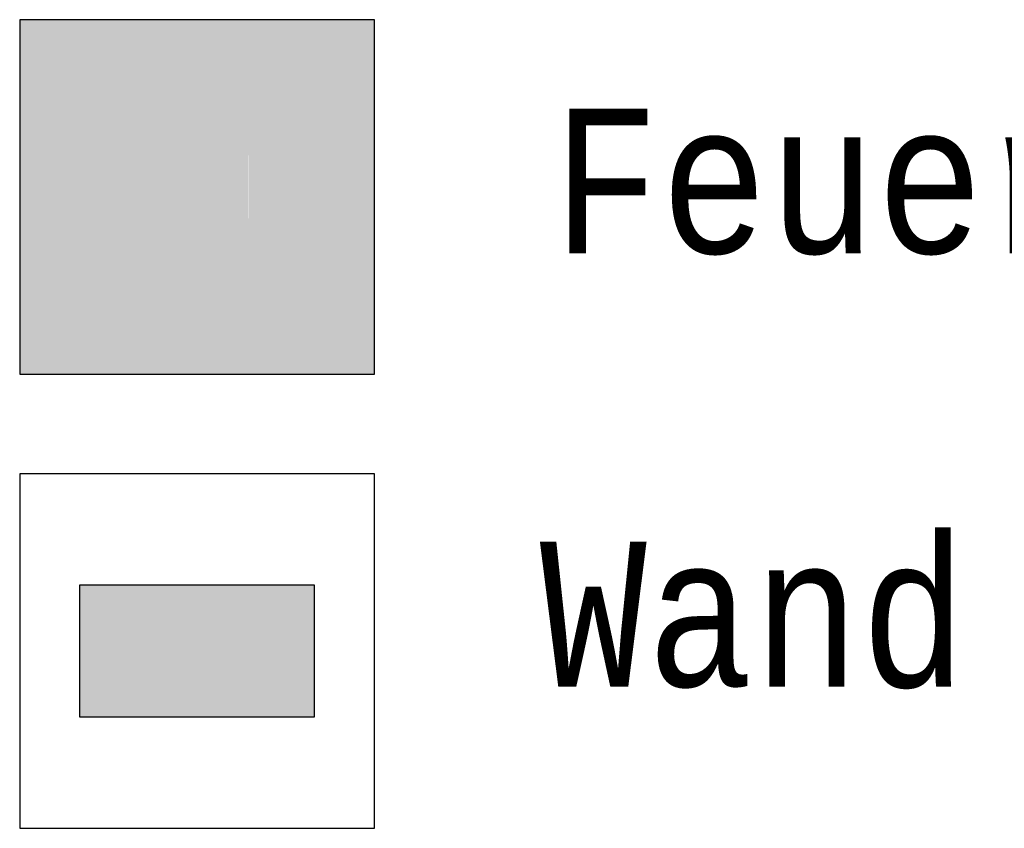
# Model space of a CAD drawing. Header units: metres. Extents: x -5 to 164, y -5 to 104.
# Tile 3 of 25: x -5.3529 to -5.3359, y -4.9347 to -4.9207. Entities that reach past the tile are written whole.
import ezdxf

# ---------------------------------------------------------------- set-up
doc = ezdxf.new("R2010")
doc.units = ezdxf.units.M
doc.linetypes.add('AUSGEZOGEN', pattern=[0])
doc.linetypes.add('LINIE_9', pattern=[0.0003, 0, -0.0003])
doc.layers.add('XR$4$STANDARD', color=7, linetype='Continuous', lineweight=25)
doc.styles.add('LUCIDACONSOLE', font='LUCON.TTF')

msp = doc.modelspace()

# ---------------------------------------------------------------- hatches: boundary and pattern name
at = {"layer": 'XR$4$STANDARD', "linetype": 'AUSGEZOGEN', "lineweight": 25}
h = msp.add_hatch(color=7, dxfattribs=at)
h.paths.add_polyline_path([(-5.346729, -4.920695), (-5.352854, -4.920695), (-5.352854, -4.92682), (-5.346729, -4.92682)])
h.paths.add_polyline_path([(-5.346992, -4.926557), (-5.352592, -4.926557), (-5.352592, -4.920957), (-5.346992, -4.920957)], flags=16)
h = msp.add_hatch(color=1, dxfattribs=at)
h.paths.add_polyline_path([(-5.352592, -4.920957), (-5.352592, -4.926557), (-5.346992, -4.926557), (-5.346992, -4.920957)])
h.paths.add_polyline_path([(-5.348897, -4.92616), (-5.350686, -4.92616), (-5.350687, -4.923045), (-5.350682, -4.922981), (-5.350678, -4.92295), (-5.350666, -4.922887), (-5.350658, -4.922856), (-5.350644, -4.92281), (-5.350986, -4.922613), (-5.350847, -4.922373), (-5.350519, -4.922563), (-5.3505, -4.922538), (-5.350481, -4.922514), (-5.35045, -4.922479), (-5.350417, -4.922445), (-5.350371, -4.922404), (-5.350335, -4.922374), (-5.350284, -4.922338), (-5.350245, -4.922314), (-5.350204, -4.922291), (-5.350134, -4.922259), (-5.350075, -4.922237), (-5.350001, -4.922216), (-5.34994, -4.922203), (-5.349909, -4.922199), (-5.349878, -4.922195), (-5.349878, -4.922126), (-5.349944, -4.922125), (-5.349983, -4.922125), (-5.350014, -4.922124), (-5.350042, -4.922123), (-5.350066, -4.922122), (-5.350088, -4.92212), (-5.350109, -4.922119), (-5.350128, -4.922117), (-5.350146, -4.922115), (-5.350162, -4.922113), (-5.350178, -4.922111), (-5.350192, -4.922109), (-5.350206, -4.922106), (-5.350219, -4.922104), (-5.350232, -4.922101), (-5.350244, -4.922098), (-5.350255, -4.922095), (-5.350265, -4.922092), (-5.350276, -4.922089), (-5.350285, -4.922086), (-5.350294, -4.922083), (-5.350303, -4.922079), (-5.350312, -4.922076), (-5.35032, -4.922072), (-5.350327, -4.922068), (-5.350334, -4.922065), (-5.350341, -4.922061), (-5.350348, -4.922057), (-5.350355, -4.922053), (-5.350361, -4.922049), (-5.350367, -4.922045), (-5.350372, -4.922041), (-5.350378, -4.922037), (-5.350383, -4.922033), (-5.350388, -4.922028), (-5.350393, -4.922024), (-5.350398, -4.922019), (-5.350402, -4.922015), (-5.350406, -4.92201), (-5.350411, -4.922005), (-5.350415, -4.922), (-5.350418, -4.921996), (-5.350422, -4.92199), (-5.350426, -4.921985), (-5.350429, -4.92198), (-5.350432, -4.921975), (-5.350435, -4.921969), (-5.350438, -4.921963), (-5.350441, -4.921957), (-5.350444, -4.921951), (-5.350447, -4.921944), (-5.35045, -4.921937), (-5.350452, -4.92193), (-5.350455, -4.921923), (-5.350457, -4.921915), (-5.350459, -4.921907), (-5.350461, -4.921899), (-5.350463, -4.921891), (-5.350465, -4.921882), (-5.350466, -4.921873), (-5.350468, -4.921864), (-5.350469, -4.921855), (-5.35047, -4.921845), (-5.35047, -4.921835), (-5.350471, -4.921825), (-5.350471, -4.921815), (-5.350471, -4.921804), (-5.350471, -4.921794), (-5.35047, -4.921783), (-5.35047, -4.921773), (-5.350469, -4.921762), (-5.350468, -4.921751), (-5.350466, -4.92174), (-5.350465, -4.92173), (-5.350463, -4.921719), (-5.350461, -4.921708), (-5.350458, -4.921698), (-5.350456, -4.921688), (-5.350453, -4.921677), (-5.35045, -4.921667), (-5.350447, -4.921657), (-5.350444, -4.921648), (-5.35044, -4.921638), (-5.350436, -4.921629), (-5.350433, -4.92162), (-5.350429, -4.921612), (-5.350425, -4.921603), (-5.350421, -4.921595), (-5.350416, -4.921587), (-5.350412, -4.92158), (-5.350407, -4.921572), (-5.350403, -4.921565), (-5.350398, -4.921557), (-5.350393, -4.92155), (-5.350387, -4.921543), (-5.350382, -4.921536), (-5.350376, -4.921529), (-5.35037, -4.921523), (-5.350364, -4.921516), (-5.350358, -4.92151), (-5.350352, -4.921503), (-5.350345, -4.921497), (-5.350338, -4.921491), (-5.350331, -4.921485), (-5.350324, -4.921479), (-5.350316, -4.921473), (-5.350308, -4.921467), (-5.3503, -4.921461), (-5.350292, -4.921456), (-5.350283, -4.92145), (-5.350274, -4.921445), (-5.350265, -4.92144), (-5.350256, -4.921434), (-5.350246, -4.921429), (-5.350236, -4.921424), (-5.350226, -4.92142), (-5.350215, -4.921415), (-5.350204, -4.92141), (-5.350192, -4.921406), (-5.350181, -4.921401), (-5.350168, -4.921397), (-5.350156, -4.921393), (-5.350143, -4.921389), (-5.35013, -4.921386), (-5.350116, -4.921382), (-5.350102, -4.921379), (-5.350087, -4.921375), (-5.350072, -4.921372), (-5.350056, -4.921369), (-5.35004, -4.921367), (-5.350024, -4.921364), (-5.350007, -4.921362), (-5.34999, -4.92136), (-5.349972, -4.921358), (-5.349953, -4.921357), (-5.349935, -4.921355), (-5.349915, -4.921354), (-5.349895, -4.921354), (-5.349875, -4.921353), (-5.349854, -4.921353), (-5.349833, -4.921353), (-5.349811, -4.921353), (-5.349789, -4.921354), (-5.349766, -4.921355), (-5.349745, -4.921356), (-5.349723, -4.921358), (-5.349702, -4.92136), (-5.349681, -4.921362), (-5.34966, -4.921364), (-5.34964, -4.921367), (-5.34962, -4.92137), (-5.3496, -4.921373), (-5.349581, -4.921377), (-5.349562, -4.92138), (-5.349543, -4.921384), (-5.349524, -4.921388), (-5.349506, -4.921393), (-5.349488, -4.921398), (-5.34947, -4.921402), (-5.349452, -4.921407), (-5.349435, -4.921413), (-5.349418, -4.921418), (-5.349401, -4.921424), (-5.349384, -4.92143), (-5.349368, -4.921436), (-5.349351, -4.921443), (-5.349335, -4.92145), (-5.349319, -4.921457), (-5.349304, -4.921464), (-5.349288, -4.921471), (-5.349273, -4.921479), (-5.349258, -4.921486), (-5.349243, -4.921495), (-5.349228, -4.921503), (-5.349213, -4.921511), (-5.349199, -4.92152), (-5.349185, -4.921529), (-5.34917, -4.921538), (-5.349156, -4.921548), (-5.349142, -4.921557), (-5.349128, -4.921568), (-5.349114, -4.921578), (-5.3491, -4.921589), (-5.349086, -4.9216), (-5.349072, -4.921612), (-5.349058, -4.921624), (-5.349044, -4.921636), (-5.34903, -4.921649), (-5.349016, -4.921662), (-5.349002, -4.921675), (-5.348988, -4.921689), (-5.348974, -4.921703), (-5.348961, -4.921718), (-5.348947, -4.921733), (-5.348933, -4.921748), (-5.348919, -4.921764), (-5.348905, -4.92178), (-5.348892, -4.921797), (-5.348878, -4.921814), (-5.348865, -4.921832), (-5.348851, -4.921849), (-5.348838, -4.921868), (-5.348824, -4.921886), (-5.348811, -4.921905), (-5.348798, -4.921925), (-5.348785, -4.921945), (-5.348772, -4.921965), (-5.34876, -4.921985), (-5.348747, -4.922006), (-5.348735, -4.922027), (-5.348723, -4.922048), (-5.348711, -4.922069), (-5.3487, -4.922091), (-5.348689, -4.922112), (-5.348678, -4.922134), (-5.348667, -4.922156), (-5.348657, -4.922178), (-5.348647, -4.922201), (-5.348637, -4.922223), (-5.348627, -4.922246), (-5.348618, -4.922268), (-5.348609, -4.922291), (-5.3486, -4.922314), (-5.348592, -4.922337), (-5.348584, -4.922361), (-5.348576, -4.922384), (-5.348568, -4.922408), (-5.348561, -4.922431), (-5.348554, -4.922455), (-5.348547, -4.922479), (-5.348541, -4.922503), (-5.348535, -4.922527), (-5.348529, -4.922551), (-5.348524, -4.922576), (-5.348518, -4.9226), (-5.348513, -4.922625), (-5.348509, -4.922649), (-5.348504, -4.922674), (-5.3485, -4.922699), (-5.348497, -4.922724), (-5.348493, -4.922748), (-5.34849, -4.922773), (-5.348487, -4.922798), (-5.348485, -4.922824), (-5.348483, -4.922849), (-5.348481, -4.922875), (-5.348479, -4.922901), (-5.348478, -4.922927), (-5.348477, -4.922954), (-5.348476, -4.92298), (-5.348476, -4.923007), (-5.348476, -4.923035), (-5.348476, -4.923062), (-5.348477, -4.92309), (-5.348478, -4.923117), (-5.348479, -4.923145), (-5.34848, -4.923174), (-5.348482, -4.923202), (-5.348485, -4.923231), (-5.348487, -4.92326), (-5.34849, -4.92329), (-5.348493, -4.923319), (-5.348497, -4.923349), (-5.348501, -4.923379), (-5.348506, -4.92341), (-5.34851, -4.92344), (-5.348515, -4.923471), (-5.348521, -4.923502), (-5.348527, -4.923534), (-5.348533, -4.923565), (-5.34854, -4.923597), (-5.348547, -4.923629), (-5.348554, -4.923661), (-5.348562, -4.923694), (-5.34857, -4.923726), (-5.348579, -4.923758), (-5.348588, -4.923791), (-5.348597, -4.923823), (-5.348606, -4.923855), (-5.348616, -4.923887), (-5.348626, -4.923919), (-5.348637, -4.923951), (-5.348648, -4.923983), (-5.348659, -4.924016), (-5.34867, -4.924048), (-5.348682, -4.92408), (-5.348694, -4.924111), (-5.348707, -4.924143), (-5.34872, -4.924175), (-5.348733, -4.924207), (-5.348747, -4.924239), (-5.348761, -4.924271), (-5.348775, -4.924302), (-5.34879, -4.924334), (-5.348805, -4.924366), (-5.348821, -4.924398), (-5.348837, -4.924431), (-5.348853, -4.924464), (-5.34887, -4.924496), (-5.348888, -4.924529), (-5.348897, -4.924546)], flags=16)
at = {"layer": 'XR$4$STANDARD', "linetype": 'LINIE_9', "lineweight": 25}
h = msp.add_hatch(color=7, dxfattribs=at)
h.paths.add_polyline_path([(-5.349878, -4.922195), (-5.349894, -4.922197), (-5.349909, -4.922199), (-5.349924, -4.922201), (-5.34994, -4.922203), (-5.349955, -4.922206), (-5.34997, -4.922209), (-5.349985, -4.922212), (-5.350001, -4.922216), (-5.350016, -4.922219), (-5.350031, -4.922223), (-5.350046, -4.922228), (-5.35006, -4.922232), (-5.350075, -4.922237), (-5.35009, -4.922242), (-5.350105, -4.922247), (-5.350119, -4.922253), (-5.350134, -4.922259), (-5.350148, -4.922265), (-5.350162, -4.922271), (-5.350176, -4.922278), (-5.35019, -4.922284), (-5.350204, -4.922291), (-5.350218, -4.922299), (-5.350231, -4.922306), (-5.350245, -4.922314), (-5.350258, -4.922322), (-5.350271, -4.92233), (-5.350284, -4.922338), (-5.350297, -4.922347), (-5.35031, -4.922356), (-5.350323, -4.922365), (-5.350335, -4.922374), (-5.350347, -4.922384), (-5.35036, -4.922394), (-5.350371, -4.922404), (-5.350383, -4.922414), (-5.350395, -4.922424), (-5.350406, -4.922435), (-5.350417, -4.922445), (-5.350428, -4.922456), (-5.350439, -4.922467), (-5.35045, -4.922479), (-5.35046, -4.92249), (-5.350471, -4.922502), (-5.350481, -4.922514), (-5.350491, -4.922526), (-5.3505, -4.922538), (-5.35051, -4.92255), (-5.350519, -4.922563), (-5.350847, -4.922373), (-5.350986, -4.922613), (-5.350644, -4.92281), (-5.350649, -4.922825), (-5.350654, -4.92284), (-5.350658, -4.922856), (-5.350662, -4.922871), (-5.350666, -4.922887), (-5.350669, -4.922902), (-5.350672, -4.922918), (-5.350675, -4.922934), (-5.350678, -4.92295), (-5.35068, -4.922965), (-5.350682, -4.922981), (-5.350684, -4.922997), (-5.350685, -4.923013), (-5.350686, -4.923029), (-5.350687, -4.923045), (-5.350688, -4.923061), (-5.350688, -4.923077), (-5.350688, -4.923093), (-5.350688, -4.923109), (-5.350688, -4.923125), (-5.350687, -4.923141), (-5.350686, -4.92616), (-5.348897, -4.92616), (-5.348897, -4.924546), (-5.348888, -4.924529), (-5.34887, -4.924496), (-5.348853, -4.924464), (-5.348837, -4.924431), (-5.348821, -4.924398), (-5.348805, -4.924366), (-5.34879, -4.924334), (-5.348775, -4.924302), (-5.348761, -4.924271), (-5.348747, -4.924239), (-5.348733, -4.924207), (-5.34872, -4.924175), (-5.348707, -4.924143), (-5.348694, -4.924111), (-5.348682, -4.92408), (-5.34867, -4.924048), (-5.348659, -4.924016), (-5.348648, -4.923983), (-5.348637, -4.923951), (-5.348626, -4.923919), (-5.348616, -4.923887), (-5.348606, -4.923855), (-5.348597, -4.923823), (-5.348588, -4.923791), (-5.348579, -4.923758), (-5.34857, -4.923726), (-5.348562, -4.923694), (-5.348554, -4.923661), (-5.348547, -4.923629), (-5.34854, -4.923597), (-5.348533, -4.923565), (-5.348527, -4.923534), (-5.348521, -4.923502), (-5.348515, -4.923471), (-5.34851, -4.92344), (-5.348506, -4.92341), (-5.348501, -4.923379), (-5.348497, -4.923349), (-5.348493, -4.923319), (-5.34849, -4.92329), (-5.348487, -4.92326), (-5.348485, -4.923231), (-5.348482, -4.923202), (-5.34848, -4.923174), (-5.348479, -4.923145), (-5.348478, -4.923117), (-5.348477, -4.92309), (-5.348476, -4.923062), (-5.348476, -4.923035), (-5.348476, -4.923007), (-5.348476, -4.92298), (-5.348477, -4.922954), (-5.348478, -4.922927), (-5.348479, -4.922901), (-5.348481, -4.922875), (-5.348483, -4.922849), (-5.348485, -4.922824), (-5.348487, -4.922798), (-5.34849, -4.922773), (-5.348493, -4.922748), (-5.348497, -4.922724), (-5.3485, -4.922699), (-5.348504, -4.922674), (-5.348509, -4.922649), (-5.348513, -4.922625), (-5.348518, -4.9226), (-5.348524, -4.922576), (-5.348529, -4.922551), (-5.348535, -4.922527), (-5.348541, -4.922503), (-5.348547, -4.922479), (-5.348554, -4.922455), (-5.348561, -4.922431), (-5.348568, -4.922408), (-5.348576, -4.922384), (-5.348584, -4.922361), (-5.348592, -4.922337), (-5.3486, -4.922314), (-5.348609, -4.922291), (-5.348618, -4.922268), (-5.348627, -4.922246), (-5.348637, -4.922223), (-5.348647, -4.922201), (-5.348657, -4.922178), (-5.348667, -4.922156), (-5.348678, -4.922134), (-5.348689, -4.922112), (-5.3487, -4.922091), (-5.348711, -4.922069), (-5.348723, -4.922048), (-5.348735, -4.922027), (-5.348747, -4.922006), (-5.34876, -4.921985), (-5.348772, -4.921965), (-5.348785, -4.921945), (-5.348798, -4.921925), (-5.348811, -4.921905), (-5.348824, -4.921886), (-5.348838, -4.921868), (-5.348851, -4.921849), (-5.348865, -4.921832), (-5.348878, -4.921814), (-5.348892, -4.921797), (-5.348905, -4.92178), (-5.348919, -4.921764), (-5.348933, -4.921748), (-5.348947, -4.921733), (-5.348961, -4.921718), (-5.348974, -4.921703), (-5.348988, -4.921689), (-5.349002, -4.921675), (-5.349016, -4.921662), (-5.34903, -4.921649), (-5.349044, -4.921636), (-5.349058, -4.921624), (-5.349072, -4.921612), (-5.349086, -4.9216), (-5.3491, -4.921589), (-5.349114, -4.921578), (-5.349128, -4.921568), (-5.349142, -4.921557), (-5.349156, -4.921548), (-5.34917, -4.921538), (-5.349185, -4.921529), (-5.349199, -4.92152), (-5.349213, -4.921511), (-5.349228, -4.921503), (-5.349243, -4.921495), (-5.349258, -4.921486), (-5.349273, -4.921479), (-5.349288, -4.921471), (-5.349304, -4.921464), (-5.349319, -4.921457), (-5.349335, -4.92145), (-5.349351, -4.921443), (-5.349368, -4.921436), (-5.349384, -4.92143), (-5.349401, -4.921424), (-5.349418, -4.921418), (-5.349435, -4.921413), (-5.349452, -4.921407), (-5.34947, -4.921402), (-5.349488, -4.921398), (-5.349506, -4.921393), (-5.349524, -4.921388), (-5.349543, -4.921384), (-5.349562, -4.92138), (-5.349581, -4.921377), (-5.3496, -4.921373), (-5.34962, -4.92137), (-5.34964, -4.921367), (-5.34966, -4.921364), (-5.349681, -4.921362), (-5.349702, -4.92136), (-5.349723, -4.921358), (-5.349745, -4.921356), (-5.349766, -4.921355), (-5.349789, -4.921354), (-5.349811, -4.921353), (-5.349833, -4.921353), (-5.349854, -4.921353), (-5.349875, -4.921353), (-5.349895, -4.921354), (-5.349915, -4.921354), (-5.349935, -4.921355), (-5.349953, -4.921357), (-5.349972, -4.921358), (-5.34999, -4.92136), (-5.350007, -4.921362), (-5.350024, -4.921364), (-5.35004, -4.921367), (-5.350056, -4.921369), (-5.350072, -4.921372), (-5.350087, -4.921375), (-5.350102, -4.921379), (-5.350116, -4.921382), (-5.35013, -4.921386), (-5.350143, -4.921389), (-5.350156, -4.921393), (-5.350168, -4.921397), (-5.350181, -4.921401), (-5.350192, -4.921406), (-5.350204, -4.92141), (-5.350215, -4.921415), (-5.350226, -4.92142), (-5.350236, -4.921424), (-5.350246, -4.921429), (-5.350256, -4.921434), (-5.350265, -4.92144), (-5.350274, -4.921445), (-5.350283, -4.92145), (-5.350292, -4.921456), (-5.3503, -4.921461), (-5.350308, -4.921467), (-5.350316, -4.921473), (-5.350324, -4.921479), (-5.350331, -4.921485), (-5.350338, -4.921491), (-5.350345, -4.921497), (-5.350352, -4.921503), (-5.350358, -4.92151), (-5.350364, -4.921516), (-5.35037, -4.921523), (-5.350376, -4.921529), (-5.350382, -4.921536), (-5.350387, -4.921543), (-5.350393, -4.92155), (-5.350398, -4.921557), (-5.350403, -4.921565), (-5.350407, -4.921572), (-5.350412, -4.92158), (-5.350416, -4.921587), (-5.350421, -4.921595), (-5.350425, -4.921603), (-5.350429, -4.921612), (-5.350433, -4.92162), (-5.350436, -4.921629), (-5.35044, -4.921638), (-5.350444, -4.921648), (-5.350447, -4.921657), (-5.35045, -4.921667), (-5.350453, -4.921677), (-5.350456, -4.921688), (-5.350458, -4.921698), (-5.350461, -4.921708), (-5.350463, -4.921719), (-5.350465, -4.92173), (-5.350466, -4.92174), (-5.350468, -4.921751), (-5.350469, -4.921762), (-5.35047, -4.921773), (-5.35047, -4.921783), (-5.350471, -4.921794), (-5.350471, -4.921804), (-5.350471, -4.921815), (-5.350471, -4.921825), (-5.35047, -4.921835), (-5.35047, -4.921845), (-5.350469, -4.921855), (-5.350468, -4.921864), (-5.350466, -4.921873), (-5.350465, -4.921882), (-5.350463, -4.921891), (-5.350461, -4.921899), (-5.350459, -4.921907), (-5.350457, -4.921915), (-5.350455, -4.921923), (-5.350452, -4.92193), (-5.35045, -4.921937), (-5.350447, -4.921944), (-5.350444, -4.921951), (-5.350441, -4.921957), (-5.350438, -4.921963), (-5.350435, -4.921969), (-5.350432, -4.921975), (-5.350429, -4.92198), (-5.350426, -4.921985), (-5.350422, -4.92199), (-5.350418, -4.921996), (-5.350415, -4.922), (-5.350411, -4.922005), (-5.350406, -4.92201), (-5.350402, -4.922015), (-5.350398, -4.922019), (-5.350393, -4.922024), (-5.350388, -4.922028), (-5.350383, -4.922033), (-5.350378, -4.922037), (-5.350372, -4.922041), (-5.350367, -4.922045), (-5.350361, -4.922049), (-5.350355, -4.922053), (-5.350348, -4.922057), (-5.350341, -4.922061), (-5.350334, -4.922065), (-5.350327, -4.922068), (-5.35032, -4.922072), (-5.350312, -4.922076), (-5.350303, -4.922079), (-5.350294, -4.922083), (-5.350285, -4.922086), (-5.350276, -4.922089), (-5.350265, -4.922092), (-5.350255, -4.922095), (-5.350244, -4.922098), (-5.350232, -4.922101), (-5.350219, -4.922104), (-5.350206, -4.922106), (-5.350192, -4.922109), (-5.350178, -4.922111), (-5.350162, -4.922113), (-5.350146, -4.922115), (-5.350128, -4.922117), (-5.350109, -4.922119), (-5.350088, -4.92212), (-5.350066, -4.922122), (-5.350042, -4.922123), (-5.350014, -4.922124), (-5.349983, -4.922125), (-5.349944, -4.922125), (-5.349878, -4.922126)])
h.paths.add_polyline_path([(-5.349095, -4.925701), (-5.350486, -4.925701), (-5.350486, -4.925596), (-5.349095, -4.925596)], flags=16)
h.paths.add_polyline_path([(-5.349103, -4.924631), (-5.349111, -4.924644), (-5.34912, -4.924658), (-5.349128, -4.924672), (-5.349136, -4.924686), (-5.349145, -4.924699), (-5.349154, -4.924713), (-5.349162, -4.924727), (-5.349171, -4.924741), (-5.34918, -4.924755), (-5.349189, -4.924769), (-5.349198, -4.924783), (-5.349207, -4.924797), (-5.349216, -4.92481), (-5.349225, -4.924824), (-5.349235, -4.924838), (-5.349244, -4.924852), (-5.349253, -4.924866), (-5.349263, -4.92488), (-5.349273, -4.924895), (-5.349283, -4.924909), (-5.349293, -4.924924), (-5.349304, -4.924939), (-5.349315, -4.924954), (-5.349326, -4.92497), (-5.349337, -4.924986), (-5.349349, -4.925002), (-5.349361, -4.925019), (-5.349373, -4.925036), (-5.349386, -4.925053), (-5.349399, -4.925071), (-5.349413, -4.92509), (-5.349428, -4.925109), (-5.349443, -4.92513), (-5.349459, -4.925151), (-5.349477, -4.925174), (-5.349496, -4.925199), (-5.349517, -4.925227), (-5.349542, -4.92526), (-5.349577, -4.925305), (-5.349581, -4.925311), (-5.349483, -4.925409), (-5.349446, -4.92536), (-5.349423, -4.925331), (-5.349404, -4.925306), (-5.349387, -4.925284), (-5.349372, -4.925264), (-5.349357, -4.925245), (-5.349344, -4.925227), (-5.349331, -4.92521), (-5.349319, -4.925193), (-5.349307, -4.925177), (-5.349295, -4.925162), (-5.349284, -4.925147), (-5.349274, -4.925133), (-5.349263, -4.925118), (-5.349253, -4.925105), (-5.349243, -4.925091), (-5.349233, -4.925077), (-5.349223, -4.925063), (-5.349214, -4.925049), (-5.349204, -4.925036), (-5.349194, -4.925022), (-5.349185, -4.925009), (-5.349175, -4.924995), (-5.349166, -4.924982), (-5.349157, -4.924968), (-5.349148, -4.924955), (-5.349139, -4.924941), (-5.34913, -4.924928), (-5.349121, -4.924915), (-5.349112, -4.924902), (-5.349104, -4.924889), (-5.349095, -4.924876), (-5.349095, -4.925457), (-5.350486, -4.925457), (-5.350486, -4.92302), (-5.350484, -4.923007), (-5.350483, -4.922995), (-5.350481, -4.922983), (-5.350479, -4.922971), (-5.350477, -4.922959), (-5.350475, -4.922947), (-5.350472, -4.922935), (-5.350469, -4.922923), (-5.350467, -4.922912), (-5.350463, -4.9229), (-5.35046, -4.922888), (-5.350456, -4.922877), (-5.350453, -4.922865), (-5.350449, -4.922853), (-5.350444, -4.922842), (-5.35044, -4.922831), (-5.350435, -4.922819), (-5.350431, -4.922808), (-5.350426, -4.922797), (-5.35042, -4.922786), (-5.350415, -4.922775), (-5.35041, -4.922764), (-5.350404, -4.922753), (-5.350398, -4.922743), (-5.350392, -4.922732), (-5.350385, -4.922722), (-5.350379, -4.922711), (-5.350372, -4.922701), (-5.350365, -4.922691), (-5.350358, -4.922681), (-5.350351, -4.922671), (-5.350344, -4.922662), (-5.350336, -4.922652), (-5.350329, -4.922642), (-5.350321, -4.922633), (-5.350313, -4.922624), (-5.350305, -4.922615), (-5.350296, -4.922606), (-5.350288, -4.922597), (-5.350279, -4.922589), (-5.35027, -4.92258), (-5.350261, -4.922572), (-5.350252, -4.922564), (-5.350243, -4.922556), (-5.350234, -4.922548), (-5.350224, -4.92254), (-5.350214, -4.922533), (-5.350205, -4.922526), (-5.350195, -4.922518), (-5.350185, -4.922512), (-5.350175, -4.922505), (-5.350164, -4.922498), (-5.350154, -4.922492), (-5.350144, -4.922485), (-5.350133, -4.922479), (-5.350122, -4.922474), (-5.350112, -4.922468), (-5.350101, -4.922462), (-5.35009, -4.922457), (-5.350079, -4.922452), (-5.350067, -4.922447), (-5.350056, -4.922442), (-5.350045, -4.922438), (-5.350033, -4.922433), (-5.350022, -4.922429), (-5.35001, -4.922425), (-5.349999, -4.922422), (-5.349987, -4.922418), (-5.349975, -4.922415), (-5.349964, -4.922412), (-5.349952, -4.922409), (-5.34994, -4.922406), (-5.349928, -4.922404), (-5.349916, -4.922401), (-5.349904, -4.922399), (-5.349892, -4.922398), (-5.34988, -4.922396), (-5.349868, -4.922394), (-5.349856, -4.922393), (-5.349843, -4.922392), (-5.349831, -4.922391), (-5.349819, -4.922391), (-5.349807, -4.92239), (-5.349795, -4.92239), (-5.349782, -4.92239), (-5.34977, -4.922391), (-5.349758, -4.922391), (-5.349746, -4.922392), (-5.349734, -4.922393), (-5.349722, -4.922394), (-5.349709, -4.922395), (-5.349697, -4.922397), (-5.349685, -4.922399), (-5.349673, -4.9224), (-5.349661, -4.922403), (-5.349649, -4.922405), (-5.349637, -4.922408), (-5.349626, -4.92241), (-5.349614, -4.922413), (-5.349602, -4.922417), (-5.34959, -4.92242), (-5.349579, -4.922424), (-5.349567, -4.922428), (-5.349556, -4.922432), (-5.349544, -4.922436), (-5.349533, -4.92244), (-5.349521, -4.922445), (-5.34951, -4.92245), (-5.349499, -4.922455), (-5.349488, -4.92246), (-5.349477, -4.922465), (-5.349466, -4.922471), (-5.349456, -4.922477), (-5.349445, -4.922483), (-5.349434, -4.922489), (-5.349424, -4.922495), (-5.349414, -4.922502), (-5.349404, -4.922509), (-5.349394, -4.922515), (-5.349384, -4.922522), (-5.349374, -4.92253), (-5.349364, -4.922537), (-5.349355, -4.922545), (-5.349345, -4.922552), (-5.349336, -4.92256), (-5.349327, -4.922568), (-5.349318, -4.922577), (-5.349309, -4.922585), (-5.3493, -4.922594), (-5.349291, -4.922602), (-5.349283, -4.922611), (-5.349275, -4.92262), (-5.349267, -4.922629), (-5.349259, -4.922638), (-5.349251, -4.922648), (-5.349243, -4.922657), (-5.349236, -4.922667), (-5.349229, -4.922677), (-5.349222, -4.922687), (-5.349215, -4.922697), (-5.349208, -4.922707), (-5.349201, -4.922717), (-5.349195, -4.922728), (-5.349189, -4.922738), (-5.349183, -4.922749), (-5.349177, -4.922759), (-5.349171, -4.92277), (-5.349166, -4.922781), (-5.349161, -4.922792), (-5.349156, -4.922803), (-5.349151, -4.922814), (-5.349146, -4.922826), (-5.349141, -4.922837), (-5.349137, -4.922848), (-5.349133, -4.92286), (-5.349129, -4.922871), (-5.349126, -4.922883), (-5.349122, -4.922895), (-5.349119, -4.922907), (-5.349116, -4.922918), (-5.349113, -4.92293), (-5.34911, -4.922942), (-5.349108, -4.922954), (-5.349106, -4.922966), (-5.349104, -4.922978), (-5.349102, -4.92299), (-5.3491, -4.923002), (-5.349099, -4.923014), (-5.349098, -4.923026), (-5.349097, -4.923039), (-5.349096, -4.923051), (-5.349095, -4.923063), (-5.349095, -4.923075), (-5.349095, -4.923087), (-5.349095, -4.924617)], flags=16)
h.paths.add_polyline_path([(-5.349878, -4.921907), (-5.349878, -4.921989), (-5.349932, -4.921989), (-5.349965, -4.921988), (-5.349992, -4.921988), (-5.350016, -4.921987), (-5.350037, -4.921986), (-5.350057, -4.921985), (-5.350076, -4.921984), (-5.350094, -4.921983), (-5.350111, -4.921981), (-5.350127, -4.921979), (-5.350143, -4.921977), (-5.350157, -4.921975), (-5.35017, -4.921973), (-5.350181, -4.921971), (-5.350191, -4.921969), (-5.350201, -4.921967), (-5.35021, -4.921965), (-5.350219, -4.921963), (-5.350227, -4.921961), (-5.350234, -4.921958), (-5.350242, -4.921956), (-5.350249, -4.921953), (-5.350255, -4.921951), (-5.35026, -4.921948), (-5.350265, -4.921946), (-5.35027, -4.921944), (-5.350274, -4.921942), (-5.350278, -4.921939), (-5.350282, -4.921937), (-5.350286, -4.921935), (-5.350289, -4.921932), (-5.350292, -4.92193), (-5.350295, -4.921928), (-5.350297, -4.921925), (-5.3503, -4.921923), (-5.350302, -4.921921), (-5.350304, -4.921919), (-5.350306, -4.921917), (-5.350307, -4.921915), (-5.350309, -4.921913), (-5.350311, -4.92191), (-5.350312, -4.921908), (-5.350314, -4.921905), (-5.350316, -4.921902), (-5.350317, -4.921899), (-5.350319, -4.921895), (-5.35032, -4.921891), (-5.350322, -4.921887), (-5.350323, -4.921883), (-5.350325, -4.921879), (-5.350326, -4.921874), (-5.350327, -4.921869), (-5.350329, -4.921864), (-5.35033, -4.921858), (-5.350331, -4.921852), (-5.350332, -4.921845), (-5.350332, -4.921838), (-5.350333, -4.921831), (-5.350333, -4.921824), (-5.350334, -4.921816), (-5.350334, -4.921808), (-5.350334, -4.921801), (-5.350333, -4.921793), (-5.350333, -4.921785), (-5.350332, -4.921776), (-5.350331, -4.921768), (-5.35033, -4.92176), (-5.350329, -4.921752), (-5.350328, -4.921744), (-5.350326, -4.921736), (-5.350324, -4.921728), (-5.350323, -4.921721), (-5.350321, -4.921713), (-5.350318, -4.921706), (-5.350316, -4.921698), (-5.350313, -4.921691), (-5.350311, -4.921684), (-5.350308, -4.921678), (-5.350305, -4.921672), (-5.350303, -4.921666), (-5.3503, -4.92166), (-5.350297, -4.921654), (-5.350294, -4.921649), (-5.35029, -4.921644), (-5.350287, -4.921639), (-5.350284, -4.921634), (-5.350281, -4.921629), (-5.350277, -4.921625), (-5.350273, -4.92162), (-5.350269, -4.921615), (-5.350265, -4.921611), (-5.350261, -4.921606), (-5.350256, -4.921602), (-5.350251, -4.921597), (-5.350247, -4.921593), (-5.350242, -4.921589), (-5.350236, -4.921585), (-5.350231, -4.92158), (-5.350225, -4.921576), (-5.350219, -4.921572), (-5.350213, -4.921568), (-5.350206, -4.921564), (-5.350199, -4.92156), (-5.350192, -4.921556), (-5.350185, -4.921552), (-5.350177, -4.921548), (-5.350169, -4.921545), (-5.350161, -4.921541), (-5.350152, -4.921537), (-5.350143, -4.921534), (-5.350134, -4.92153), (-5.350124, -4.921527), (-5.350114, -4.921524), (-5.350103, -4.921521), (-5.350092, -4.921518), (-5.350081, -4.921515), (-5.350069, -4.921512), (-5.350057, -4.921509), (-5.350044, -4.921507), (-5.350031, -4.921504), (-5.350018, -4.921502), (-5.350004, -4.9215), (-5.349989, -4.921498), (-5.349974, -4.921496), (-5.349959, -4.921495), (-5.349942, -4.921493), (-5.349926, -4.921492), (-5.349909, -4.921491), (-5.349892, -4.921491), (-5.349875, -4.92149), (-5.349857, -4.92149), (-5.349839, -4.92149), (-5.349821, -4.92149), (-5.349802, -4.921491), (-5.349782, -4.921492), (-5.349763, -4.921493), (-5.349743, -4.921494), (-5.349724, -4.921496), (-5.349706, -4.921497), (-5.349687, -4.921499), (-5.349669, -4.921502), (-5.349652, -4.921504), (-5.349635, -4.921507), (-5.349618, -4.92151), (-5.349601, -4.921513), (-5.349584, -4.921516), (-5.349568, -4.921519), (-5.349552, -4.921523), (-5.349537, -4.921527), (-5.349521, -4.921531), (-5.349506, -4.921535), (-5.349491, -4.921539), (-5.349476, -4.921544), (-5.349461, -4.921549), (-5.349447, -4.921554), (-5.349432, -4.921559), (-5.349418, -4.921564), (-5.349404, -4.92157), (-5.34939, -4.921575), (-5.349377, -4.921581), (-5.349363, -4.921587), (-5.34935, -4.921593), (-5.349337, -4.9216), (-5.349324, -4.921606), (-5.349312, -4.921613), (-5.349299, -4.92162), (-5.349287, -4.921627), (-5.349275, -4.921635), (-5.349262, -4.921642), (-5.34925, -4.92165), (-5.349238, -4.921658), (-5.349226, -4.921666), (-5.349214, -4.921675), (-5.349202, -4.921684), (-5.34919, -4.921693), (-5.349178, -4.921702), (-5.349166, -4.921712), (-5.349154, -4.921722), (-5.349142, -4.921733), (-5.34913, -4.921743), (-5.349118, -4.921754), (-5.349106, -4.921766), (-5.349094, -4.921777), (-5.349082, -4.921789), (-5.34907, -4.921802), (-5.349058, -4.921815), (-5.349046, -4.921828), (-5.349034, -4.921841), (-5.349022, -4.921855), (-5.34901, -4.92187), (-5.348998, -4.921884), (-5.348986, -4.921899), (-5.348974, -4.921914), (-5.348962, -4.92193), (-5.34895, -4.921946), (-5.348939, -4.921962), (-5.348927, -4.921979), (-5.348916, -4.921996), (-5.348904, -4.922013), (-5.348893, -4.922031), (-5.348881, -4.922049), (-5.34887, -4.922067), (-5.34886, -4.922086), (-5.348849, -4.922104), (-5.348839, -4.922123), (-5.348828, -4.922142), (-5.348818, -4.922161), (-5.348809, -4.92218), (-5.348799, -4.922199), (-5.34879, -4.922218), (-5.348781, -4.922238), (-5.348772, -4.922258), (-5.348763, -4.922277), (-5.348755, -4.922297), (-5.348746, -4.922317), (-5.348738, -4.922338), (-5.348731, -4.922358), (-5.348723, -4.922378), (-5.348716, -4.922399), (-5.348709, -4.92242), (-5.348702, -4.92244), (-5.348695, -4.922461), (-5.348689, -4.922482), (-5.348683, -4.922503), (-5.348677, -4.922525), (-5.348672, -4.922546), (-5.348666, -4.922567), (-5.348661, -4.922589), (-5.348656, -4.92261), (-5.348652, -4.922632), (-5.348648, -4.922653), (-5.348644, -4.922675), (-5.34864, -4.922697), (-5.348636, -4.922718), (-5.348633, -4.92274), (-5.34863, -4.922762), (-5.348627, -4.922785), (-5.348625, -4.922807), (-5.348622, -4.92283), (-5.34862, -4.922852), (-5.348618, -4.922875), (-5.348617, -4.922898), (-5.348616, -4.922921), (-5.348615, -4.922944), (-5.348614, -4.922968), (-5.348613, -4.922992), (-5.348613, -4.923015), (-5.348613, -4.92304), (-5.348613, -4.923064), (-5.348614, -4.923088), (-5.348615, -4.923113), (-5.348616, -4.923138), (-5.348617, -4.923163), (-5.348619, -4.923189), (-5.348621, -4.923215), (-5.348623, -4.923241), (-5.348626, -4.923267), (-5.348629, -4.923293), (-5.348632, -4.92332), (-5.348635, -4.923346), (-5.348639, -4.923373), (-5.348643, -4.923401), (-5.348647, -4.923428), (-5.348652, -4.923456), (-5.348657, -4.923483), (-5.348662, -4.923511), (-5.348668, -4.92354), (-5.348674, -4.923568), (-5.34868, -4.923597), (-5.348687, -4.923626), (-5.348694, -4.923655), (-5.348701, -4.923684), (-5.348709, -4.923713), (-5.348717, -4.923742), (-5.348725, -4.923771), (-5.348733, -4.923801), (-5.348742, -4.92383), (-5.348751, -4.92386), (-5.34876, -4.923889), (-5.34877, -4.923917), (-5.34878, -4.923946), (-5.348789, -4.923974), (-5.3488, -4.924002), (-5.34881, -4.92403), (-5.348821, -4.924058), (-5.348832, -4.924086), (-5.348843, -4.924114), (-5.348855, -4.924142), (-5.348867, -4.924171), (-5.348879, -4.9242), (-5.348893, -4.92423), (-5.348897, -4.924239), (-5.348898, -4.923024), (-5.348899, -4.923009), (-5.348901, -4.922993), (-5.348902, -4.922978), (-5.348904, -4.922962), (-5.348907, -4.922946), (-5.348909, -4.922931), (-5.348912, -4.922916), (-5.348915, -4.9229), (-5.348919, -4.922885), (-5.348923, -4.92287), (-5.348926, -4.922854), (-5.348931, -4.922839), (-5.348935, -4.922824), (-5.34894, -4.922809), (-5.348945, -4.922795), (-5.34895, -4.92278), (-5.348956, -4.922765), (-5.348961, -4.92275), (-5.348967, -4.922736), (-5.348974, -4.922722), (-5.34898, -4.922707), (-5.348987, -4.922693), (-5.348994, -4.922679), (-5.349001, -4.922665), (-5.349009, -4.922652), (-5.349016, -4.922638), (-5.349024, -4.922624), (-5.349033, -4.922611), (-5.349041, -4.922598), (-5.34905, -4.922585), (-5.349059, -4.922572), (-5.349068, -4.922559), (-5.349077, -4.922547), (-5.349087, -4.922534), (-5.349097, -4.922522), (-5.349107, -4.92251), (-5.349117, -4.922498), (-5.349127, -4.922486), (-5.349138, -4.922475), (-5.349149, -4.922463), (-5.34916, -4.922452), (-5.349171, -4.922441), (-5.349182, -4.92243), (-5.349194, -4.92242), (-5.349206, -4.922409), (-5.349218, -4.922399), (-5.34923, -4.922389), (-5.349242, -4.92238), (-5.349254, -4.92237), (-5.349267, -4.922361), (-5.34928, -4.922352), (-5.349293, -4.922343), (-5.349306, -4.922334), (-5.349319, -4.922326), (-5.349333, -4.922318), (-5.349346, -4.92231), (-5.34936, -4.922302), (-5.349374, -4.922295), (-5.349388, -4.922287), (-5.349402, -4.922281), (-5.349416, -4.922274), (-5.34943, -4.922267), (-5.349444, -4.922261), (-5.349459, -4.922255), (-5.349474, -4.922249), (-5.349488, -4.922244), (-5.349503, -4.922239), (-5.349518, -4.922234), (-5.349533, -4.922229), (-5.349548, -4.922225), (-5.349563, -4.922221), (-5.349578, -4.922217), (-5.349594, -4.922213), (-5.349609, -4.92221), (-5.349624, -4.922207), (-5.34964, -4.922204), (-5.349655, -4.922202), (-5.349671, -4.922199), (-5.349686, -4.922197), (-5.349686, -4.921919), (-5.349438, -4.921919), (-5.349438, -4.921722), (-5.350108, -4.921722), (-5.350108, -4.921907)], flags=16)
for color, points in [(1, [(-5.349878, -4.921989), (-5.349878, -4.921907), (-5.350108, -4.921907), (-5.350108, -4.921722), (-5.349438, -4.921722), (-5.349438, -4.921919), (-5.349686, -4.921919), (-5.349686, -4.922197), (-5.349671, -4.922199), (-5.349655, -4.922202), (-5.34964, -4.922204), (-5.349624, -4.922207), (-5.349609, -4.92221), (-5.349594, -4.922213), (-5.349578, -4.922217), (-5.349563, -4.922221), (-5.349548, -4.922225), (-5.349533, -4.922229), (-5.349518, -4.922234), (-5.349503, -4.922239), (-5.349488, -4.922244), (-5.349474, -4.922249), (-5.349459, -4.922255), (-5.349444, -4.922261), (-5.34943, -4.922267), (-5.349416, -4.922274), (-5.349402, -4.922281), (-5.349388, -4.922287), (-5.349374, -4.922295), (-5.34936, -4.922302), (-5.349346, -4.92231), (-5.349333, -4.922318), (-5.349319, -4.922326), (-5.349306, -4.922334), (-5.349293, -4.922343), (-5.34928, -4.922352), (-5.349267, -4.922361), (-5.349254, -4.92237), (-5.349242, -4.92238), (-5.34923, -4.922389), (-5.349218, -4.922399), (-5.349206, -4.922409), (-5.349194, -4.92242), (-5.349182, -4.92243), (-5.349171, -4.922441), (-5.34916, -4.922452), (-5.349149, -4.922463), (-5.349138, -4.922475), (-5.349127, -4.922486), (-5.349117, -4.922498), (-5.349107, -4.92251), (-5.349097, -4.922522), (-5.349087, -4.922534), (-5.349077, -4.922547), (-5.349068, -4.922559), (-5.349059, -4.922572), (-5.34905, -4.922585), (-5.349041, -4.922598), (-5.349033, -4.922611), (-5.349024, -4.922624), (-5.349016, -4.922638), (-5.349009, -4.922652), (-5.349001, -4.922665), (-5.348994, -4.922679), (-5.348987, -4.922693), (-5.34898, -4.922707), (-5.348974, -4.922722), (-5.348967, -4.922736), (-5.348961, -4.92275), (-5.348956, -4.922765), (-5.34895, -4.92278), (-5.348945, -4.922795), (-5.34894, -4.922809), (-5.348935, -4.922824), (-5.348931, -4.922839), (-5.348926, -4.922854), (-5.348923, -4.92287), (-5.348919, -4.922885), (-5.348915, -4.9229), (-5.348912, -4.922916), (-5.348909, -4.922931), (-5.348907, -4.922946), (-5.348904, -4.922962), (-5.348902, -4.922978), (-5.348901, -4.922993), (-5.348899, -4.923009), (-5.348898, -4.923024), (-5.348897, -4.92304), (-5.348897, -4.924239), (-5.348893, -4.92423), (-5.348879, -4.9242), (-5.348867, -4.924171), (-5.348855, -4.924142), (-5.348843, -4.924114), (-5.348832, -4.924086), (-5.348821, -4.924058), (-5.34881, -4.92403), (-5.3488, -4.924002), (-5.348789, -4.923974), (-5.34878, -4.923946), (-5.34877, -4.923917), (-5.34876, -4.923889), (-5.348751, -4.92386), (-5.348742, -4.92383), (-5.348733, -4.923801), (-5.348725, -4.923771), (-5.348717, -4.923742), (-5.348709, -4.923713), (-5.348701, -4.923684), (-5.348694, -4.923655), (-5.348687, -4.923626), (-5.34868, -4.923597), (-5.348674, -4.923568), (-5.348668, -4.92354), (-5.348662, -4.923511), (-5.348657, -4.923483), (-5.348652, -4.923456), (-5.348647, -4.923428), (-5.348643, -4.923401), (-5.348639, -4.923373), (-5.348635, -4.923346), (-5.348632, -4.92332), (-5.348629, -4.923293), (-5.348626, -4.923267), (-5.348623, -4.923241), (-5.348621, -4.923215), (-5.348619, -4.923189), (-5.348617, -4.923163), (-5.348616, -4.923138), (-5.348615, -4.923113), (-5.348614, -4.923088), (-5.348613, -4.923064), (-5.348613, -4.92304), (-5.348613, -4.923015), (-5.348613, -4.922992), (-5.348614, -4.922968), (-5.348615, -4.922944), (-5.348616, -4.922921), (-5.348617, -4.922898), (-5.348618, -4.922875), (-5.34862, -4.922852), (-5.348622, -4.92283), (-5.348625, -4.922807), (-5.348627, -4.922785), (-5.34863, -4.922762), (-5.348633, -4.92274), (-5.348636, -4.922718), (-5.34864, -4.922697), (-5.348644, -4.922675), (-5.348648, -4.922653), (-5.348652, -4.922632), (-5.348656, -4.92261), (-5.348661, -4.922589), (-5.348666, -4.922567), (-5.348672, -4.922546), (-5.348677, -4.922525), (-5.348683, -4.922503), (-5.348689, -4.922482), (-5.348695, -4.922461), (-5.348702, -4.92244), (-5.348709, -4.92242), (-5.348716, -4.922399), (-5.348723, -4.922378), (-5.348731, -4.922358), (-5.348738, -4.922338), (-5.348746, -4.922317), (-5.348755, -4.922297), (-5.348763, -4.922277), (-5.348772, -4.922258), (-5.348781, -4.922238), (-5.34879, -4.922218), (-5.348799, -4.922199), (-5.348809, -4.92218), (-5.348818, -4.922161), (-5.348828, -4.922142), (-5.348839, -4.922123), (-5.348849, -4.922104), (-5.34886, -4.922086), (-5.34887, -4.922067), (-5.348881, -4.922049), (-5.348893, -4.922031), (-5.348904, -4.922013), (-5.348916, -4.921996), (-5.348927, -4.921979), (-5.348939, -4.921962), (-5.34895, -4.921946), (-5.348962, -4.92193), (-5.348974, -4.921914), (-5.348986, -4.921899), (-5.348998, -4.921884), (-5.34901, -4.92187), (-5.349022, -4.921855), (-5.349034, -4.921841), (-5.349046, -4.921828), (-5.349058, -4.921815), (-5.34907, -4.921802), (-5.349082, -4.921789), (-5.349094, -4.921777), (-5.349106, -4.921766), (-5.349118, -4.921754), (-5.34913, -4.921743), (-5.349142, -4.921733), (-5.349154, -4.921722), (-5.349166, -4.921712), (-5.349178, -4.921702), (-5.34919, -4.921693), (-5.349202, -4.921684), (-5.349214, -4.921675), (-5.349226, -4.921666), (-5.349238, -4.921658), (-5.34925, -4.92165), (-5.349262, -4.921642), (-5.349275, -4.921635), (-5.349287, -4.921627), (-5.349299, -4.92162), (-5.349312, -4.921613), (-5.349324, -4.921606), (-5.349337, -4.9216), (-5.34935, -4.921593), (-5.349363, -4.921587), (-5.349377, -4.921581), (-5.34939, -4.921575), (-5.349404, -4.92157), (-5.349418, -4.921564), (-5.349432, -4.921559), (-5.349447, -4.921554), (-5.349461, -4.921549), (-5.349476, -4.921544), (-5.349491, -4.921539), (-5.349506, -4.921535), (-5.349521, -4.921531), (-5.349537, -4.921527), (-5.349552, -4.921523), (-5.349568, -4.921519), (-5.349584, -4.921516), (-5.349601, -4.921513), (-5.349618, -4.92151), (-5.349635, -4.921507), (-5.349652, -4.921504), (-5.349669, -4.921502), (-5.349687, -4.921499), (-5.349706, -4.921497), (-5.349724, -4.921496), (-5.349743, -4.921494), (-5.349763, -4.921493), (-5.349782, -4.921492), (-5.349802, -4.921491), (-5.349821, -4.92149), (-5.349839, -4.92149), (-5.349857, -4.92149), (-5.349875, -4.92149), (-5.349892, -4.921491), (-5.349909, -4.921491), (-5.349926, -4.921492), (-5.349942, -4.921493), (-5.349959, -4.921495), (-5.349974, -4.921496), (-5.349989, -4.921498), (-5.350004, -4.9215), (-5.350018, -4.921502), (-5.350031, -4.921504), (-5.350044, -4.921507), (-5.350057, -4.921509), (-5.350069, -4.921512), (-5.350081, -4.921515), (-5.350092, -4.921518), (-5.350103, -4.921521), (-5.350114, -4.921524), (-5.350124, -4.921527), (-5.350134, -4.92153), (-5.350143, -4.921534), (-5.350152, -4.921537), (-5.350161, -4.921541), (-5.350169, -4.921545), (-5.350177, -4.921548), (-5.350185, -4.921552), (-5.350192, -4.921556), (-5.350199, -4.92156), (-5.350206, -4.921564), (-5.350213, -4.921568), (-5.350219, -4.921572), (-5.350225, -4.921576), (-5.350231, -4.92158), (-5.350236, -4.921585), (-5.350242, -4.921589), (-5.350247, -4.921593), (-5.350251, -4.921597), (-5.350256, -4.921602), (-5.350261, -4.921606), (-5.350265, -4.921611), (-5.350269, -4.921615), (-5.350273, -4.92162), (-5.350277, -4.921625), (-5.350281, -4.921629), (-5.350284, -4.921634), (-5.350287, -4.921639), (-5.35029, -4.921644), (-5.350294, -4.921649), (-5.350297, -4.921654), (-5.3503, -4.92166), (-5.350303, -4.921666), (-5.350305, -4.921672), (-5.350308, -4.921678), (-5.350311, -4.921684), (-5.350313, -4.921691), (-5.350316, -4.921698), (-5.350318, -4.921706), (-5.350321, -4.921713), (-5.350323, -4.921721), (-5.350324, -4.921728), (-5.350326, -4.921736), (-5.350328, -4.921744), (-5.350329, -4.921752), (-5.35033, -4.92176), (-5.350331, -4.921768), (-5.350332, -4.921776), (-5.350333, -4.921785), (-5.350333, -4.921793), (-5.350334, -4.921801), (-5.350334, -4.921808), (-5.350334, -4.921816), (-5.350333, -4.921824), (-5.350333, -4.921831), (-5.350332, -4.921838), (-5.350332, -4.921845), (-5.350331, -4.921852), (-5.35033, -4.921858), (-5.350329, -4.921864), (-5.350327, -4.921869), (-5.350326, -4.921874), (-5.350325, -4.921879), (-5.350323, -4.921883), (-5.350322, -4.921887), (-5.35032, -4.921891), (-5.350319, -4.921895), (-5.350317, -4.921899), (-5.350316, -4.921902), (-5.350314, -4.921905), (-5.350312, -4.921908), (-5.350311, -4.92191), (-5.350309, -4.921913), (-5.350307, -4.921915), (-5.350306, -4.921917), (-5.350304, -4.921919), (-5.350302, -4.921921), (-5.3503, -4.921923), (-5.350297, -4.921925), (-5.350295, -4.921928), (-5.350292, -4.92193), (-5.350289, -4.921932), (-5.350286, -4.921935), (-5.350282, -4.921937), (-5.350278, -4.921939), (-5.350274, -4.921942), (-5.35027, -4.921944), (-5.350265, -4.921946), (-5.35026, -4.921948), (-5.350255, -4.921951), (-5.350249, -4.921953), (-5.350242, -4.921956), (-5.350234, -4.921958), (-5.350227, -4.921961), (-5.350219, -4.921963), (-5.35021, -4.921965), (-5.350201, -4.921967), (-5.350191, -4.921969), (-5.350181, -4.921971), (-5.35017, -4.921973), (-5.350157, -4.921975), (-5.350143, -4.921977), (-5.350127, -4.921979), (-5.350111, -4.921981), (-5.350094, -4.921983), (-5.350076, -4.921984), (-5.350057, -4.921985), (-5.350037, -4.921986), (-5.350016, -4.921987), (-5.349992, -4.921988), (-5.349965, -4.921988), (-5.349932, -4.921989)]), (7, [(-5.350258, -4.925214), (-5.350258, -4.923093), (-5.350388, -4.923093), (-5.350388, -4.925214)]), (7, [(-5.350014, -4.924702), (-5.350014, -4.923093), (-5.350144, -4.923093), (-5.350144, -4.924702)]), (1, [(-5.350486, -4.925701), (-5.349095, -4.925701), (-5.349095, -4.925596), (-5.350486, -4.925596)])]:
    msp.add_hatch(color=color, dxfattribs=at).paths.add_polyline_path(points)
h = msp.add_hatch(color=1, dxfattribs=at)
h.paths.add_polyline_path([(-5.349095, -4.923087), (-5.349095, -4.923075), (-5.349095, -4.923063), (-5.349096, -4.923051), (-5.349097, -4.923039), (-5.349098, -4.923026), (-5.349099, -4.923014), (-5.3491, -4.923002), (-5.349102, -4.92299), (-5.349104, -4.922978), (-5.349106, -4.922966), (-5.349108, -4.922954), (-5.34911, -4.922942), (-5.349113, -4.92293), (-5.349116, -4.922918), (-5.349119, -4.922907), (-5.349122, -4.922895), (-5.349126, -4.922883), (-5.349129, -4.922871), (-5.349133, -4.92286), (-5.349137, -4.922848), (-5.349141, -4.922837), (-5.349146, -4.922826), (-5.349151, -4.922814), (-5.349156, -4.922803), (-5.349161, -4.922792), (-5.349166, -4.922781), (-5.349171, -4.92277), (-5.349177, -4.922759), (-5.349183, -4.922749), (-5.349189, -4.922738), (-5.349195, -4.922728), (-5.349201, -4.922717), (-5.349208, -4.922707), (-5.349215, -4.922697), (-5.349222, -4.922687), (-5.349229, -4.922677), (-5.349236, -4.922667), (-5.349243, -4.922657), (-5.349251, -4.922648), (-5.349259, -4.922638), (-5.349267, -4.922629), (-5.349275, -4.92262), (-5.349283, -4.922611), (-5.349291, -4.922602), (-5.3493, -4.922594), (-5.349309, -4.922585), (-5.349318, -4.922577), (-5.349327, -4.922568), (-5.349336, -4.92256), (-5.349345, -4.922552), (-5.349355, -4.922545), (-5.349364, -4.922537), (-5.349374, -4.92253), (-5.349384, -4.922522), (-5.349394, -4.922515), (-5.349404, -4.922509), (-5.349414, -4.922502), (-5.349424, -4.922495), (-5.349434, -4.922489), (-5.349445, -4.922483), (-5.349456, -4.922477), (-5.349466, -4.922471), (-5.349477, -4.922465), (-5.349488, -4.92246), (-5.349499, -4.922455), (-5.34951, -4.92245), (-5.349521, -4.922445), (-5.349533, -4.92244), (-5.349544, -4.922436), (-5.349556, -4.922432), (-5.349567, -4.922428), (-5.349579, -4.922424), (-5.34959, -4.92242), (-5.349602, -4.922417), (-5.349614, -4.922413), (-5.349626, -4.92241), (-5.349637, -4.922408), (-5.349649, -4.922405), (-5.349661, -4.922403), (-5.349673, -4.9224), (-5.349685, -4.922399), (-5.349697, -4.922397), (-5.349709, -4.922395), (-5.349722, -4.922394), (-5.349734, -4.922393), (-5.349746, -4.922392), (-5.349758, -4.922391), (-5.34977, -4.922391), (-5.349782, -4.92239), (-5.349795, -4.92239), (-5.349807, -4.92239), (-5.349819, -4.922391), (-5.349831, -4.922391), (-5.349843, -4.922392), (-5.349856, -4.922393), (-5.349868, -4.922394), (-5.34988, -4.922396), (-5.349892, -4.922398), (-5.349904, -4.922399), (-5.349916, -4.922401), (-5.349928, -4.922404), (-5.34994, -4.922406), (-5.349952, -4.922409), (-5.349964, -4.922412), (-5.349975, -4.922415), (-5.349987, -4.922418), (-5.349999, -4.922422), (-5.35001, -4.922425), (-5.350022, -4.922429), (-5.350033, -4.922433), (-5.350045, -4.922438), (-5.350056, -4.922442), (-5.350067, -4.922447), (-5.350079, -4.922452), (-5.35009, -4.922457), (-5.350101, -4.922462), (-5.350112, -4.922468), (-5.350122, -4.922474), (-5.350133, -4.922479), (-5.350144, -4.922485), (-5.350154, -4.922492), (-5.350164, -4.922498), (-5.350175, -4.922505), (-5.350185, -4.922512), (-5.350195, -4.922518), (-5.350205, -4.922526), (-5.350214, -4.922533), (-5.350224, -4.92254), (-5.350234, -4.922548), (-5.350243, -4.922556), (-5.350252, -4.922564), (-5.350261, -4.922572), (-5.35027, -4.92258), (-5.350279, -4.922589), (-5.350288, -4.922597), (-5.350296, -4.922606), (-5.350305, -4.922615), (-5.350313, -4.922624), (-5.350321, -4.922633), (-5.350329, -4.922642), (-5.350336, -4.922652), (-5.350344, -4.922662), (-5.350351, -4.922671), (-5.350358, -4.922681), (-5.350365, -4.922691), (-5.350372, -4.922701), (-5.350379, -4.922711), (-5.350385, -4.922722), (-5.350392, -4.922732), (-5.350398, -4.922743), (-5.350404, -4.922753), (-5.35041, -4.922764), (-5.350415, -4.922775), (-5.35042, -4.922786), (-5.350426, -4.922797), (-5.350431, -4.922808), (-5.350435, -4.922819), (-5.35044, -4.922831), (-5.350444, -4.922842), (-5.350449, -4.922853), (-5.350453, -4.922865), (-5.350456, -4.922877), (-5.35046, -4.922888), (-5.350463, -4.9229), (-5.350467, -4.922912), (-5.350469, -4.922923), (-5.350472, -4.922935), (-5.350475, -4.922947), (-5.350477, -4.922959), (-5.350479, -4.922971), (-5.350481, -4.922983), (-5.350483, -4.922995), (-5.350484, -4.923007), (-5.350486, -4.92302), (-5.350486, -4.925457), (-5.349095, -4.925457), (-5.349095, -4.924876), (-5.349104, -4.924889), (-5.349112, -4.924902), (-5.349121, -4.924915), (-5.34913, -4.924928), (-5.349139, -4.924941), (-5.349148, -4.924955), (-5.349157, -4.924968), (-5.349166, -4.924982), (-5.349175, -4.924995), (-5.349185, -4.925009), (-5.349194, -4.925022), (-5.349204, -4.925036), (-5.349214, -4.925049), (-5.349223, -4.925063), (-5.349233, -4.925077), (-5.349243, -4.925091), (-5.349253, -4.925105), (-5.349263, -4.925118), (-5.349274, -4.925133), (-5.349284, -4.925147), (-5.349295, -4.925162), (-5.349307, -4.925177), (-5.349319, -4.925193), (-5.349331, -4.92521), (-5.349344, -4.925227), (-5.349357, -4.925245), (-5.349372, -4.925264), (-5.349387, -4.925284), (-5.349404, -4.925306), (-5.349423, -4.925331), (-5.349446, -4.92536), (-5.349483, -4.925409), (-5.349581, -4.925311), (-5.349577, -4.925305), (-5.349542, -4.92526), (-5.349517, -4.925227), (-5.349496, -4.925199), (-5.349477, -4.925174), (-5.349459, -4.925151), (-5.349443, -4.92513), (-5.349428, -4.925109), (-5.349413, -4.92509), (-5.349399, -4.925071), (-5.349386, -4.925053), (-5.349373, -4.925036), (-5.349361, -4.925019), (-5.349349, -4.925002), (-5.349337, -4.924986), (-5.349326, -4.92497), (-5.349315, -4.924954), (-5.349304, -4.924939), (-5.349293, -4.924924), (-5.349283, -4.924909), (-5.349273, -4.924895), (-5.349263, -4.92488), (-5.349253, -4.924866), (-5.349244, -4.924852), (-5.349235, -4.924838), (-5.349225, -4.924824), (-5.349216, -4.92481), (-5.349207, -4.924797), (-5.349198, -4.924783), (-5.349189, -4.924769), (-5.34918, -4.924755), (-5.349171, -4.924741), (-5.349162, -4.924727), (-5.349154, -4.924713), (-5.349145, -4.924699), (-5.349136, -4.924686), (-5.349128, -4.924672), (-5.34912, -4.924658), (-5.349111, -4.924644), (-5.349103, -4.924631), (-5.349095, -4.924617)])
h.paths.add_polyline_path([(-5.350258, -4.925214), (-5.350388, -4.925214), (-5.350388, -4.923093), (-5.350258, -4.923093)], flags=16)
h.paths.add_polyline_path([(-5.350144, -4.923093), (-5.350014, -4.923093), (-5.350014, -4.924702), (-5.350144, -4.924702)], flags=16)
at = {"layer": 'XR$4$STANDARD', "linetype": 'AUSGEZOGEN', "lineweight": 25}
msp.add_hatch(color=1, dxfattribs=at).paths.add_polyline_path([(-5.347771, -4.93046), (-5.351813, -4.93046), (-5.351813, -4.932747), (-5.347771, -4.932747)])

# ---------------------------------------------------------------- linework, layer by layer
at = {"layer": 'XR$4$STANDARD', "color": 3, "linetype": 'AUSGEZOGEN', "lineweight": 25}
for p, q in [((-5.346729, -4.920695), (-5.352854, -4.920695)), ((-5.352854, -4.920695), (-5.352854, -4.92682)), ((-5.346729, -4.92682), (-5.346729, -4.920695)), ((-5.352854, -4.92682), (-5.346729, -4.92682)), ((-5.346729, -4.928541), (-5.352854, -4.928541)), ((-5.352854, -4.928541), (-5.352854, -4.934666)), ((-5.346729, -4.934666), (-5.346729, -4.928541)), ((-5.352854, -4.934666), (-5.346729, -4.934666))]:
    msp.add_line(p, q, dxfattribs=at)
at = {"layer": 'XR$4$STANDARD', "color": 0, "linetype": 'AUSGEZOGEN', "lineweight": 25}
for p, q in [((-5.351813, -4.93046), (-5.347771, -4.93046)), ((-5.351813, -4.932747), (-5.351813, -4.93046)), ((-5.347771, -4.93046), (-5.347771, -4.932747)), ((-5.347771, -4.932747), (-5.351813, -4.932747))]:
    msp.add_line(p, q, dxfattribs=at)

# ---------------------------------------------------------------- texts
at = {"layer": 'XR$4$STANDARD', "color": 0, "linetype": 'AUSGEZOGEN', "lineweight": 25, "char_height": 0.0025, "attachment_point": 7, "style": 'LUCIDACONSOLE'}
for s, insert, width in [('\\W0.88;Feuerlöscher', (-5.343658, -4.92477), 0.02596141), ('\\W0.87;Wand\\~F90\\~verschließen', (-5.34387, -4.93227), 0.04458463)]:
    msp.add_mtext(s, dxfattribs=dict(at, insert=insert, width=width))

doc.saveas('drawing.dxf')
